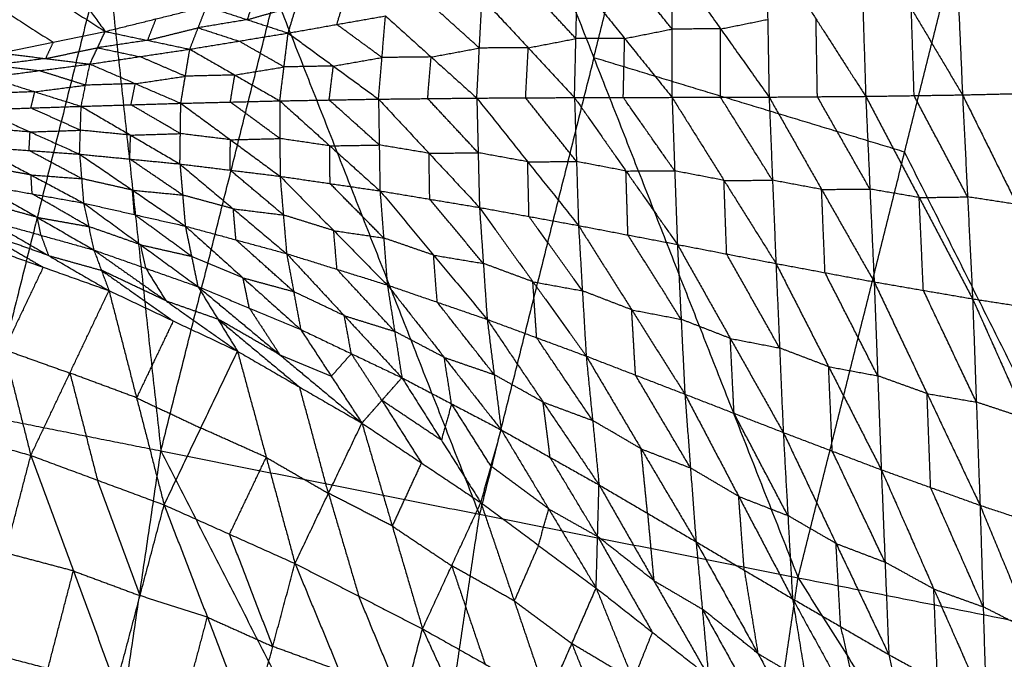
# Model space of a CAD drawing. Header units: millimetres. Extents: x -106 to 110, y -96 to 120.
# Tile 235 of 256: x -85 to -76, y 27 to 33. Entities that reach past the tile are written whole.
import ezdxf

# ---------------------------------------------------------------- set-up
doc = ezdxf.new("R2010")
doc.units = ezdxf.units.MM
doc.header["$MEASUREMENT"] = 0
doc.layers.add('Default', color=7, linetype='Continuous', true_color=0x000000)

msp = doc.modelspace()

# ---------------------------------------------------------------- linework, layer by layer
at = {"layer": 'Default'}
for points in [[(-86.5138, 29.5259, 7.9444), (-85.44, 33.8126, 7.9444), (-84.3663, 38.0994, 7.9444)], [(-84.3663, 38.0994, 7.9444), (-83.8682, 33.5, 7.4488), (-83.3702, 28.9006, 6.9532)], [(-83.3702, 28.9006, 6.9532), (-82.3346, 33.0348, 6.9532), (-81.299, 37.169, 6.9532)], [(-81.299, 37.169, 6.9532), (-79.4479, 32.4606, 6.2709), (-77.5967, 27.7521, 5.5886)], [(-79.4479, 32.4606, 6.2709), (-78.9652, 34.3876, 6.2709), (-78.4825, 36.3146, 6.2709)], [(-77.5967, 27.7521, 5.5886), (-76.6313, 31.6062, 5.5886), (-75.6659, 35.4602, 5.5886)], [(-85.0891, 34.3676, 3.6525), (-84.4823, 33.5329, 4.0823), (-83.8755, 32.6982, 4.5121)], [(-86.2556, 34.2214, 3.9703), (-85.0655, 33.4598, 4.2412), (-83.8755, 32.6982, 4.5121)], [(-76.183, 33.859, 1.1843), (-76.145, 32.9915, 0.7548), (-76.1071, 32.1241, 0.3254)], [(-76.183, 33.859, 1.1843), (-75.7064, 33.0018, 0.5813), (-75.2299, 32.1447, -0.0216)], [(-77.0344, 33.6849, 1.479), (-77.0092, 32.8979, 1.0852), (-76.9841, 32.111, 0.6914)], [(-77.0344, 33.6849, 1.479), (-76.5707, 32.9045, 0.9022), (-76.1071, 32.1241, 0.3254)], [(-83.8682, 33.5, 7.4488), (-84.4051, 31.3566, 7.4488), (-84.942, 29.2132, 7.4488)], [(-77.8846, 33.5107, 1.7844), (-77.8722, 32.8075, 1.4277), (-77.8598, 32.1043, 1.0709)], [(-77.8846, 33.5107, 1.7844), (-77.4343, 32.8108, 1.2379), (-76.9841, 32.111, 0.6914)], [(-85.5364, 33.3622, 4.3856), (-84.9414, 32.9814, 4.5211), (-84.3463, 32.6006, 4.6565)], [(-78.7393, 32.1019, 1.4624), (-78.7385, 32.7201, 1.781), (-78.7376, 33.3382, 2.0996)], [(-78.7376, 33.3382, 2.0996), (-78.2987, 32.7213, 1.5853), (-77.8598, 32.1043, 1.0709)], [(-78.7385, 32.7201, 1.781), (-78.953, 32.9865, 2.0211), (-79.1674, 33.2529, 2.2612)], [(-82.2173, 32.6842, 3.4252), (-82.1417, 32.9318, 3.71), (-82.0661, 33.1794, 3.9948)], [(-79.6227, 32.0997, 1.8612), (-79.61, 32.6336, 2.142), (-79.5973, 33.1675, 2.4228)], [(-79.5973, 33.1675, 2.4228), (-79.1683, 32.6347, 1.9426), (-78.7393, 32.1019, 1.4624)], [(-82.5116, 33.0524, 4.1191), (-82.5494, 32.9286, 3.9767), (-82.5872, 32.8048, 3.8343)], [(-80.4834, 28.3264, 6.2709), (-81.409, 30.6806, 6.612), (-82.3346, 33.0348, 6.9532)], [(-81.7763, 32.7617, 3.2554), (-81.7385, 32.8855, 3.3978), (-81.7007, 33.0094, 3.5402)], [(-79.61, 32.6336, 2.142), (-79.8196, 32.859, 2.3646), (-80.0292, 33.0843, 2.5871)], [(-83.8755, 32.6982, 4.5121), (-83.4163, 32.8118, 4.3778), (-82.9572, 32.9254, 4.2435)], [(-83.1084, 32.5379, 3.7709), (-83.0328, 32.7317, 4.0072), (-82.9572, 32.9254, 4.2435)], [(-82.9572, 32.9254, 4.2435), (-82.5872, 32.8048, 3.8343), (-82.2173, 32.6842, 3.4252)], [(-82.5872, 32.8048, 3.8343), (-82.3644, 32.8683, 3.7722), (-82.1417, 32.9318, 3.71)], [(-80.4845, 32.5482, 2.507), (-80.6914, 32.7342, 2.7128), (-80.8982, 32.9202, 2.9185)], [(-80.5078, 32.0953, 2.2626), (-80.4845, 32.5482, 2.507), (-80.4612, 33.0012, 2.7514)], [(-80.4612, 33.0012, 2.7514), (-80.0419, 32.5505, 2.3063), (-79.6227, 32.0997, 1.8612)], [(-82.2173, 32.6842, 3.4252), (-81.7763, 32.7617, 3.2554), (-81.3352, 32.8393, 3.0856)], [(-81.3985, 32.0857, 2.6653), (-81.3669, 32.4625, 2.8755), (-81.3352, 32.8393, 3.0856)], [(-81.3352, 32.8393, 3.0856), (-80.9215, 32.4673, 2.6741), (-80.5078, 32.0953, 2.2626)], [(-76.5456, 32.1175, 0.5084), (-76.5582, 32.511, 0.7053), (-76.5707, 32.9045, 0.9022)], [(-83.4163, 32.8118, 4.3778), (-83.4541, 32.7149, 4.2596), (-83.4919, 32.618, 4.1415)], [(-82.5872, 32.8048, 3.8343), (-82.81, 32.7682, 3.9208), (-83.0328, 32.7317, 4.0072)], [(-81.3669, 32.4625, 2.8755), (-81.5716, 32.6121, 3.0654), (-81.7763, 32.7617, 3.2554)], [(-78.2987, 32.7213, 1.5853), (-78.0855, 32.7644, 1.5065), (-77.8722, 32.8075, 1.4277)], [(-77.422, 32.1076, 0.8812), (-77.4282, 32.4592, 1.0595), (-77.4343, 32.8108, 1.2379)], [(-84.8172, 32.5031, 4.8009), (-84.3463, 32.6006, 4.6565), (-83.8755, 32.6982, 4.5121)], [(-84.0136, 32.4031, 4.1243), (-83.9445, 32.5506, 4.3182), (-83.8755, 32.6982, 4.5121)], [(-83.8755, 32.6982, 4.5121), (-83.4919, 32.618, 4.1415), (-83.1084, 32.5379, 3.7709)], [(-83.4919, 32.618, 4.1415), (-83.2624, 32.6748, 4.0743), (-83.0328, 32.7317, 4.0072)], [(-83.1084, 32.5379, 3.7709), (-82.6629, 32.6111, 3.598), (-82.2173, 32.6842, 3.4252)], [(-83.0328, 32.7317, 4.0072), (-82.8478, 32.6714, 3.8026), (-82.6629, 32.6111, 3.598)], [(-82.2929, 32.0701, 3.0686), (-82.2551, 32.3772, 3.2469), (-82.2173, 32.6842, 3.4252)], [(-82.2173, 32.6842, 3.4252), (-81.8079, 32.385, 3.0452), (-81.3985, 32.0857, 2.6653)], [(-79.1683, 32.6347, 1.9426), (-78.9534, 32.6774, 1.8618), (-78.7385, 32.7201, 1.781)], [(-78.2987, 32.7213, 1.5853), (-78.5186, 32.7207, 1.6831), (-78.7385, 32.7201, 1.781)], [(-78.2996, 32.1031, 1.2667), (-78.2992, 32.4122, 1.426), (-78.2987, 32.7213, 1.5853)], [(-84.3463, 32.6006, 4.6565), (-84.3809, 32.5268, 4.5595), (-84.4154, 32.4531, 4.4626)], [(-83.4919, 32.618, 4.1415), (-83.7182, 32.5843, 4.2298), (-83.9445, 32.5506, 4.3182)], [(-82.2551, 32.3772, 3.2469), (-82.459, 32.4941, 3.4225), (-82.6629, 32.6111, 3.598)], [(-80.0419, 32.5505, 2.3063), (-79.8259, 32.592, 2.2241), (-79.61, 32.6336, 2.142)], [(-79.1683, 32.6347, 1.9426), (-79.3891, 32.6342, 2.0423), (-79.61, 32.6336, 2.142)], [(-79.181, 32.1008, 1.6618), (-79.1747, 32.3678, 1.8022), (-79.1683, 32.6347, 1.9426)], [(-84.8172, 32.5031, 4.8009), (-84.4154, 32.4531, 4.4626), (-84.0136, 32.4031, 4.1243)], [(-84.4154, 32.4531, 4.4626), (-84.18, 32.5019, 4.3904), (-83.9445, 32.5506, 4.3182)], [(-84.0136, 32.4031, 4.1243), (-83.561, 32.4705, 3.9476), (-83.1084, 32.5379, 3.7709)], [(-83.9445, 32.5506, 4.3182), (-83.7528, 32.5106, 4.1329), (-83.561, 32.4705, 3.9476)], [(-83.1901, 32.0481, 3.4723), (-83.1493, 32.293, 3.6216), (-83.1084, 32.5379, 3.7709)], [(-83.1084, 32.5379, 3.7709), (-82.7006, 32.304, 3.4197), (-82.2929, 32.0701, 3.0686)], [(-80.9215, 32.4673, 2.6741), (-80.703, 32.5077, 2.5905), (-80.4845, 32.5482, 2.507)], [(-80.0419, 32.5505, 2.3063), (-80.2632, 32.5493, 2.4066), (-80.4845, 32.5482, 2.507)], [(-80.0652, 32.0975, 2.0619), (-80.0536, 32.324, 2.1841), (-80.0419, 32.5505, 2.3063)], [(-84.933, 32.2836, 4.4865), (-84.4733, 32.3434, 4.3054), (-84.0136, 32.4031, 4.1243)], [(-84.4154, 32.4531, 4.4626), (-84.6453, 32.4232, 4.5532), (-84.8751, 32.3934, 4.6437)], [(-84.8751, 32.3934, 4.6437), (-84.6742, 32.3684, 4.4745), (-84.4733, 32.3434, 4.3054)], [(-84.0929, 32.0207, 3.8766), (-84.0532, 32.2119, 4.0004), (-84.0136, 32.4031, 4.1243)], [(-84.0136, 32.4031, 4.1243), (-83.6019, 32.2256, 3.7983), (-83.1901, 32.0481, 3.4723)], [(-83.1493, 32.293, 3.6216), (-83.3552, 32.3818, 3.7846), (-83.561, 32.4705, 3.9476)], [(-81.8079, 32.385, 3.0452), (-82.0315, 32.3811, 3.1461), (-82.2551, 32.3772, 3.2469)], [(-81.8457, 32.0779, 2.8669), (-81.8268, 32.2315, 2.9561), (-81.8079, 32.385, 3.0452)], [(-81.8079, 32.385, 3.0452), (-81.5874, 32.4237, 2.9603), (-81.3669, 32.4625, 2.8755)], [(-80.9215, 32.4673, 2.6741), (-81.1442, 32.4649, 2.7748), (-81.3669, 32.4625, 2.8755)], [(-80.9532, 32.0905, 2.4639), (-80.9373, 32.2789, 2.569), (-80.9215, 32.4673, 2.6741)], [(-79.4479, 32.4606, 6.2709), (-79.9656, 30.3935, 6.2709), (-80.4834, 28.3264, 6.2709)], [(-76.6313, 31.6062, 5.5886), (-78.0396, 32.0334, 5.9297), (-79.4479, 32.4606, 6.2709)], [(-84.0532, 32.2119, 4.0004), (-84.2633, 32.2776, 4.1529), (-84.4733, 32.3434, 4.3054)], [(-82.7006, 32.304, 3.4197), (-82.925, 32.2985, 3.5206), (-83.1493, 32.293, 3.6216)], [(-82.7415, 32.0591, 3.2704), (-82.7211, 32.1816, 3.3451), (-82.7006, 32.304, 3.4197)], [(-82.7006, 32.304, 3.4197), (-82.4779, 32.3406, 3.3333), (-82.2551, 32.3772, 3.2469)], [(-84.933, 32.2836, 4.4865), (-84.513, 32.1522, 4.1815), (-84.0929, 32.0207, 3.8766)], [(-84.513, 32.1522, 4.1815), (-84.2831, 32.1821, 4.091), (-84.0532, 32.2119, 4.0004)], [(-83.6019, 32.2256, 3.7983), (-83.8276, 32.2188, 3.8993), (-84.0532, 32.2119, 4.0004)], [(-83.6415, 32.0344, 3.6744), (-83.6217, 32.13, 3.7363), (-83.6019, 32.2256, 3.7983)], [(-83.6019, 32.2256, 3.7983), (-83.3756, 32.2593, 3.7099), (-83.1493, 32.293, 3.6216)], [(-84.513, 32.1522, 4.1815), (-84.7408, 32.1446, 4.2832), (-84.9687, 32.137, 4.3849)], [(-84.5486, 32.0055, 4.0799), (-84.5308, 32.0789, 4.1307), (-84.513, 32.1522, 4.1815)], [(-76.9841, 32.111, 0.6914), (-76.5456, 32.1175, 0.5084), (-76.1071, 32.1241, 0.3254)], [(-76.0613, 31.2006, 0.1739), (-76.3034, 31.6591, 0.3411), (-76.5456, 32.1175, 0.5084)], [(-76.1071, 32.1241, 0.3254), (-75.6685, 32.1344, 0.1519), (-75.2299, 32.1447, -0.0216)], [(-76.1071, 32.1241, 0.3254), (-76.0613, 31.2006, 0.1739), (-76.0155, 30.2771, 0.0223)], [(-76.1071, 32.1241, 0.3254), (-75.6149, 31.1319, -0.0093), (-75.1227, 30.1398, -0.3441)], [(-84.0929, 32.0207, 3.8766), (-83.6415, 32.0344, 3.6744), (-83.1901, 32.0481, 3.4723)], [(-83.194, 31.7734, 3.4182), (-83.4177, 31.9039, 3.5463), (-83.6415, 32.0344, 3.6744)], [(-83.1978, 31.4986, 3.3642), (-83.194, 31.7734, 3.4182), (-83.1901, 32.0481, 3.4723)], [(-83.1901, 32.0481, 3.4723), (-82.7415, 32.0591, 3.2704), (-82.2929, 32.0701, 3.0686)], [(-83.1901, 32.0481, 3.4723), (-82.7404, 31.7177, 3.2049), (-82.2907, 31.3873, 2.9375)], [(-82.2918, 31.7287, 3.003), (-82.5166, 31.8939, 3.1367), (-82.7415, 32.0591, 3.2704)], [(-82.2929, 32.0701, 3.0686), (-81.8457, 32.0779, 2.8669), (-81.3985, 32.0857, 2.6653)], [(-82.2929, 32.0701, 3.0686), (-82.2918, 31.7287, 3.003), (-82.2907, 31.3873, 2.9375)], [(-82.2929, 32.0701, 3.0686), (-81.8391, 31.6625, 2.7892), (-81.3853, 31.2548, 2.5098)], [(-81.3919, 31.6703, 2.5875), (-81.6188, 31.8741, 2.7272), (-81.8457, 32.0779, 2.8669)], [(-81.3985, 32.0857, 2.6653), (-80.9532, 32.0905, 2.4639), (-80.5078, 32.0953, 2.2626)], [(-81.3985, 32.0857, 2.6653), (-81.3919, 31.6703, 2.5875), (-81.3853, 31.2548, 2.5098)], [(-81.3985, 32.0857, 2.6653), (-80.9411, 31.5953, 2.3736), (-80.4837, 31.1048, 2.082)], [(-80.4958, 31.6, 2.1723), (-80.7245, 31.8453, 2.3181), (-80.9532, 32.0905, 2.4639)], [(-80.5078, 32.0953, 2.2626), (-80.0652, 32.0975, 2.0619), (-79.6227, 32.0997, 1.8612)], [(-80.5078, 32.0953, 2.2626), (-80.4958, 31.6, 2.1723), (-80.4837, 31.1048, 2.082)], [(-80.5078, 32.0953, 2.2626), (-80.0471, 31.5183, 1.9587), (-79.5865, 30.9414, 1.6547)], [(-79.6046, 31.5206, 1.758), (-79.8349, 31.809, 1.9099), (-80.0652, 32.0975, 2.0619)], [(-79.6227, 32.0997, 1.8612), (-79.181, 32.1008, 1.6618), (-78.7393, 32.1019, 1.4624)], [(-79.6227, 32.0997, 1.8612), (-79.6046, 31.5206, 1.758), (-79.5865, 30.9414, 1.6547)], [(-79.6227, 32.0997, 1.8612), (-79.1567, 31.4347, 1.5457), (-78.6907, 30.7698, 1.2302)], [(-78.715, 31.4358, 1.3463), (-78.948, 31.7683, 1.504), (-79.181, 32.1008, 1.6618)], [(-78.7393, 32.1019, 1.4624), (-78.2996, 32.1031, 1.2667), (-77.8598, 32.1043, 1.0709)], [(-78.7393, 32.1019, 1.4624), (-78.715, 31.4358, 1.3463), (-78.6907, 30.7698, 1.2302)], [(-78.7393, 32.1019, 1.4624), (-78.2684, 31.3496, 1.138), (-77.7974, 30.5972, 0.8135)], [(-77.8286, 31.3508, 0.9422), (-78.0641, 31.7269, 1.1044), (-78.2996, 32.1031, 1.2667)], [(-77.8598, 32.1043, 1.0709), (-77.422, 32.1076, 0.8812), (-76.9841, 32.111, 0.6914)], [(-77.8598, 32.1043, 1.0709), (-77.8286, 31.3508, 0.9422), (-77.7974, 30.5972, 0.8135)], [(-77.8598, 32.1043, 1.0709), (-77.3839, 31.2678, 0.7406), (-76.9079, 30.4312, 0.4103)], [(-76.946, 31.2711, 0.5508), (-77.184, 31.6894, 0.716), (-77.422, 32.1076, 0.8812)], [(-76.9841, 32.111, 0.6914), (-76.946, 31.2711, 0.5508), (-76.9079, 30.4312, 0.4103)], [(-76.9841, 32.111, 0.6914), (-76.4998, 31.194, 0.3568), (-76.0155, 30.2771, 0.0223)], [(-85.0043, 31.9903, 4.2832), (-84.5486, 32.0055, 4.0799), (-84.0929, 32.0207, 3.8766)], [(-85.0043, 31.9903, 4.2832), (-84.5556, 31.7888, 4.0362), (-84.1069, 31.5872, 3.7892)], [(-84.0999, 31.804, 3.8329), (-84.3242, 31.9048, 3.9564), (-84.5486, 32.0055, 4.0799)], [(-84.1069, 31.5872, 3.7892), (-84.0999, 31.804, 3.8329), (-84.0929, 32.0207, 3.8766)], [(-84.0929, 32.0207, 3.8766), (-83.6453, 31.7597, 3.6204), (-83.1978, 31.4986, 3.3642)], [(-84.5556, 31.7888, 4.0362), (-84.7846, 31.8053, 4.1424), (-85.0137, 31.8218, 4.2486)], [(-84.5649, 31.6203, 4.0016), (-84.5603, 31.7045, 4.0189), (-84.5556, 31.7888, 4.0362)], [(-84.5556, 31.7888, 4.0362), (-84.3277, 31.7964, 3.9345), (-84.0999, 31.804, 3.8329)], [(-83.6453, 31.7597, 3.6204), (-83.8726, 31.7818, 3.7267), (-84.0999, 31.804, 3.8329)], [(-83.6453, 31.7597, 3.6204), (-83.4196, 31.7665, 3.5193), (-83.194, 31.7734, 3.4182)], [(-82.7404, 31.7177, 3.2049), (-82.9672, 31.7455, 3.3116), (-83.194, 31.7734, 3.4182)], [(-83.6523, 31.5429, 3.5767), (-83.6488, 31.6513, 3.5986), (-83.6453, 31.7597, 3.6204)], [(-82.7442, 31.4429, 3.1509), (-82.7423, 31.5803, 3.1779), (-82.7404, 31.7177, 3.2049)], [(-82.7404, 31.7177, 3.2049), (-82.5161, 31.7232, 3.1039), (-82.2918, 31.7287, 3.003)], [(-81.8391, 31.6625, 2.7892), (-82.0654, 31.6956, 2.8961), (-82.2918, 31.7287, 3.003)], [(-85.023, 31.6533, 4.2141), (-84.5649, 31.6203, 4.0016), (-84.1069, 31.5872, 3.7892)], [(-85.023, 31.6533, 4.2141), (-84.5471, 31.399, 4.0189), (-84.0713, 31.1447, 3.8236)], [(-84.0891, 31.3659, 3.8064), (-84.327, 31.4931, 3.904), (-84.5649, 31.6203, 4.0016)], [(-84.1069, 31.5872, 3.7892), (-84.0891, 31.3659, 3.8064), (-84.0713, 31.1447, 3.8236)], [(-84.1069, 31.5872, 3.7892), (-83.6523, 31.5429, 3.5767), (-83.1978, 31.4986, 3.3642)], [(-84.1069, 31.5872, 3.7892), (-83.6281, 31.2615, 3.5955), (-83.1494, 30.9358, 3.4018)], [(-81.8391, 31.6625, 2.7892), (-81.6155, 31.6664, 2.6883), (-81.3919, 31.6703, 2.5875)], [(-81.838, 31.3211, 2.7236), (-81.8386, 31.4918, 2.7564), (-81.8391, 31.6625, 2.7892)], [(-80.9411, 31.5953, 2.3736), (-81.1665, 31.6328, 2.4806), (-81.3919, 31.6703, 2.5875)], [(-80.9411, 31.5953, 2.3736), (-80.7184, 31.5977, 2.2729), (-80.4958, 31.6, 2.1723)], [(-80.9345, 31.1798, 2.2959), (-80.9378, 31.3876, 2.3347), (-80.9411, 31.5953, 2.3736)], [(-80.0471, 31.5183, 1.9587), (-80.2714, 31.5592, 2.0655), (-80.4958, 31.6, 2.1723)], [(-74.3777, 27.1119, 5.1322), (-75.5045, 29.359, 5.3604), (-76.6313, 31.6062, 5.5886)], [(-83.1736, 31.2172, 3.383), (-83.413, 31.38, 3.4799), (-83.6523, 31.5429, 3.5767)], [(-83.1978, 31.4986, 3.3642), (-83.1736, 31.2172, 3.383), (-83.1494, 30.9358, 3.4018)], [(-83.1978, 31.4986, 3.3642), (-82.7442, 31.4429, 3.1509), (-82.2907, 31.3873, 2.9375)], [(-83.1978, 31.4986, 3.3642), (-82.7145, 31.0926, 3.1719), (-82.2311, 30.6866, 2.9796)], [(-80.0471, 31.5183, 1.9587), (-79.8259, 31.5194, 1.8583), (-79.6046, 31.5206, 1.758)], [(-80.0351, 31.0231, 1.8684), (-80.0411, 31.2707, 1.9135), (-80.0471, 31.5183, 1.9587)], [(-79.1567, 31.4347, 1.5457), (-79.3806, 31.4777, 1.6518), (-79.6046, 31.5206, 1.758)], [(-84.5471, 31.399, 4.0189), (-84.78, 31.4405, 4.1247), (-85.0128, 31.4821, 4.2305)], [(-82.2609, 31.0369, 2.9585), (-82.5026, 31.2399, 3.0547), (-82.7442, 31.4429, 3.1509)], [(-79.1567, 31.4347, 1.5457), (-78.9358, 31.4353, 1.446), (-78.715, 31.4358, 1.3463)], [(-79.1386, 30.8556, 1.4425), (-79.1476, 31.1452, 1.4941), (-79.1567, 31.4347, 1.5457)], [(-78.2684, 31.3496, 1.138), (-78.4917, 31.3927, 1.2421), (-78.715, 31.4358, 1.3463)], [(-84.537, 31.2278, 4.0352), (-84.5421, 31.3134, 4.027), (-84.5471, 31.399, 4.0189)], [(-84.5471, 31.399, 4.0189), (-84.3181, 31.3825, 3.9126), (-84.0891, 31.3659, 3.8064)], [(-83.6281, 31.2615, 3.5955), (-83.8586, 31.3137, 3.7009), (-84.0891, 31.3659, 3.8064)], [(-82.2907, 31.3873, 2.9375), (-82.2609, 31.0369, 2.9585), (-82.2311, 30.6866, 2.9796)], [(-82.2907, 31.3873, 2.9375), (-81.838, 31.3211, 2.7236), (-81.3853, 31.2548, 2.5098)], [(-82.2907, 31.3873, 2.9375), (-81.8046, 30.8949, 2.7482), (-81.3186, 30.4026, 2.5588)], [(-81.352, 30.8287, 2.5343), (-81.595, 31.0749, 2.629), (-81.838, 31.3211, 2.7236)], [(-78.2684, 31.3496, 1.138), (-78.0485, 31.3502, 1.0401), (-77.8286, 31.3508, 0.9422)], [(-78.244, 30.6835, 1.0218), (-78.2562, 31.0165, 1.0799), (-78.2684, 31.3496, 1.138)], [(-77.3839, 31.2678, 0.7406), (-77.6062, 31.3093, 0.8414), (-77.8286, 31.3508, 0.9422)], [(-85.0027, 31.3108, 4.2469), (-84.537, 31.2278, 4.0352), (-84.0713, 31.1447, 3.8236)], [(-85.0027, 31.3108, 4.2469), (-84.4903, 31.0151, 4.126), (-83.9779, 30.7194, 4.0051)], [(-84.0246, 30.932, 3.9144), (-84.2808, 31.0799, 3.9748), (-84.537, 31.2278, 4.0352)], [(-83.6104, 31.0402, 3.6127), (-83.6193, 31.1509, 3.6041), (-83.6281, 31.2615, 3.5955)], [(-83.6281, 31.2615, 3.5955), (-83.4009, 31.2393, 3.4892), (-83.1736, 31.2172, 3.383)], [(-81.3853, 31.2548, 2.5098), (-81.352, 30.8287, 2.5343), (-81.3186, 30.4026, 2.5588)], [(-81.3853, 31.2548, 2.5098), (-80.9345, 31.1798, 2.2959), (-80.4837, 31.1048, 2.082)], [(-81.3853, 31.2548, 2.5098), (-80.8998, 30.673, 2.3253), (-80.4143, 30.0911, 2.1409)], [(-77.3839, 31.2678, 0.7406), (-77.1649, 31.2694, 0.6457), (-76.946, 31.2711, 0.5508)], [(-77.3527, 30.5142, 0.6119), (-77.3683, 30.891, 0.6762), (-77.3839, 31.2678, 0.7406)], [(-76.4998, 31.194, 0.3568), (-76.7229, 31.2326, 0.4538), (-76.946, 31.2711, 0.5508)], [(-84.4903, 31.0151, 4.126), (-84.7299, 31.082, 4.2253), (-84.9695, 31.1489, 4.3246)], [(-84.0713, 31.1447, 3.8236), (-84.0246, 30.932, 3.9144), (-83.9779, 30.7194, 4.0051)], [(-84.0713, 31.1447, 3.8236), (-83.6104, 31.0402, 3.6127), (-83.1494, 30.9358, 3.4018)], [(-84.0713, 31.1447, 3.8236), (-83.5534, 30.7665, 3.7192), (-83.0355, 30.3883, 3.6147)], [(-82.7145, 31.0926, 3.1719), (-82.944, 31.1549, 3.2775), (-83.1736, 31.2172, 3.383)], [(-80.449, 30.598, 2.1114), (-80.6917, 30.8889, 2.2037), (-80.9345, 31.1798, 2.2959)], [(-76.4998, 31.194, 0.3568), (-76.2805, 31.1973, 0.2654), (-76.0613, 31.2006, 0.1739)], [(-76.4617, 30.3542, 0.2163), (-76.4807, 30.7741, 0.2866), (-76.4998, 31.194, 0.3568)], [(-75.6149, 31.1319, -0.0093), (-75.8381, 31.1663, 0.0823), (-76.0613, 31.2006, 0.1739)], [(-82.6903, 30.8112, 3.1907), (-82.7024, 30.9519, 3.1813), (-82.7145, 31.0926, 3.1719)], [(-82.7145, 31.0926, 3.1719), (-82.4877, 31.0648, 3.0652), (-82.2609, 31.0369, 2.9585)], [(-80.4837, 31.1048, 2.082), (-80.449, 30.598, 2.1114), (-80.4143, 30.0911, 2.1409)], [(-80.4837, 31.1048, 2.082), (-80.0351, 31.0231, 1.8684), (-79.5865, 30.9414, 1.6547)], [(-80.4837, 31.1048, 2.082), (-80.0003, 30.432, 1.904), (-79.5169, 29.7591, 1.726)], [(-84.9362, 30.987, 4.4023), (-84.457, 30.8532, 4.2037), (-83.9779, 30.7194, 4.0051)], [(-84.9362, 30.987, 4.4023), (-84.3885, 30.6692, 4.3676), (-83.8408, 30.3514, 4.333)], [(-84.457, 30.8532, 4.2037), (-84.4737, 30.9342, 4.1648), (-84.4903, 31.0151, 4.126)], [(-84.4903, 31.0151, 4.126), (-84.2574, 30.9736, 4.0202), (-84.0246, 30.932, 3.9144)], [(-83.0925, 30.662, 3.5083), (-83.3514, 30.8511, 3.5605), (-83.6104, 31.0402, 3.6127)], [(-81.8046, 30.8949, 2.7482), (-82.0328, 30.9659, 2.8533), (-82.2609, 31.0369, 2.9585)], [(-79.5517, 30.3502, 1.6904), (-79.7934, 30.6867, 1.7794), (-80.0351, 31.0231, 1.8684)], [(-84.9844, 30.8815, 4.5727), (-84.7106, 30.7226, 4.5554), (-84.4368, 30.5637, 4.5381)], [(-84.3885, 30.6692, 4.3676), (-84.6865, 30.7754, 4.4702), (-84.9844, 30.8815, 4.5727)], [(-83.5534, 30.7665, 3.7192), (-83.789, 30.8493, 3.8168), (-84.0246, 30.932, 3.9144)], [(-83.1494, 30.9358, 3.4018), (-83.0925, 30.662, 3.5083), (-83.0355, 30.3883, 3.6147)], [(-83.1494, 30.9358, 3.4018), (-82.6903, 30.8112, 3.1907), (-82.2311, 30.6866, 2.9796)], [(-83.1494, 30.9358, 3.4018), (-82.6265, 30.4675, 3.3159), (-82.1036, 29.9993, 3.2299)], [(-81.7748, 30.5446, 2.7692), (-81.7897, 30.7197, 2.7587), (-81.8046, 30.8949, 2.7482)], [(-81.8046, 30.8949, 2.7482), (-81.5783, 30.8618, 2.6412), (-81.352, 30.8287, 2.5343)], [(-79.5865, 30.9414, 1.6547), (-79.5517, 30.3502, 1.6904), (-79.5169, 29.7591, 1.726)], [(-79.5865, 30.9414, 1.6547), (-79.1386, 30.8556, 1.4425), (-78.6907, 30.7698, 1.2302)], [(-79.5865, 30.9414, 1.6547), (-79.1046, 30.1778, 1.4854), (-78.6227, 29.4141, 1.316)], [(-84.457, 30.8532, 4.2037), (-84.4228, 30.7612, 4.2857), (-84.3885, 30.6692, 4.3676)], [(-82.1674, 30.3429, 3.1047), (-82.4288, 30.577, 3.1477), (-82.6903, 30.8112, 3.1907)], [(-80.8998, 30.673, 2.3253), (-81.1259, 30.7508, 2.4298), (-81.352, 30.8287, 2.5343)], [(-78.6567, 30.0919, 1.2731), (-78.8976, 30.4738, 1.3578), (-79.1386, 30.8556, 1.4425)], [(-85.0327, 30.776, 4.7431), (-84.7909, 29.8176, 3.9268), (-84.5492, 28.8592, 3.1105)], [(-85.0327, 30.776, 4.7431), (-84.4368, 30.5637, 4.5381), (-83.8408, 30.3514, 4.333)], [(-83.9779, 30.7194, 4.0051), (-83.9094, 30.5354, 4.169), (-83.8408, 30.3514, 4.333)], [(-83.9779, 30.7194, 4.0051), (-83.5067, 30.5538, 3.8099), (-83.0355, 30.3883, 3.6147)], [(-83.9779, 30.7194, 4.0051), (-83.3271, 30.2611, 3.9745), (-82.6763, 29.8027, 3.9439)], [(-83.5067, 30.5538, 3.8099), (-83.5301, 30.6602, 3.7645), (-83.5534, 30.7665, 3.7192)], [(-83.5534, 30.7665, 3.7192), (-83.3229, 30.7143, 3.6137), (-83.0925, 30.662, 3.5083)], [(-78.6907, 30.7698, 1.2302), (-78.6567, 30.0919, 1.2731), (-78.6227, 29.4141, 1.316)], [(-78.6907, 30.7698, 1.2302), (-78.244, 30.6835, 1.0218), (-77.7974, 30.5972, 0.8135)], [(-78.6907, 30.7698, 1.2302), (-78.211, 29.9186, 1.0728), (-77.7314, 29.0675, 0.9153)], [(-84.3885, 30.6692, 4.3676), (-84.1489, 30.6023, 4.2683), (-83.9094, 30.5354, 4.169)], [(-82.6265, 30.4675, 3.3159), (-82.8595, 30.5648, 3.4121), (-83.0925, 30.662, 3.5083)], [(-82.2311, 30.6866, 2.9796), (-82.1674, 30.3429, 3.1047), (-82.1036, 29.9993, 3.2299)], [(-82.2311, 30.6866, 2.9796), (-81.7748, 30.5446, 2.7692), (-81.3186, 30.4026, 2.5588)], [(-82.2311, 30.6866, 2.9796), (-81.7089, 30.1247, 2.9164), (-81.1867, 29.5628, 2.8532)], [(-80.8664, 30.2468, 2.3499), (-80.8831, 30.4599, 2.3376), (-80.8998, 30.673, 2.3253)], [(-80.8998, 30.673, 2.3253), (-80.6744, 30.6355, 2.2184), (-80.449, 30.598, 2.1114)], [(-77.7644, 29.8324, 0.8644), (-78.0042, 30.2579, 0.9431), (-78.244, 30.6835, 1.0218)], [(-84.4368, 30.5637, 4.5381), (-84.6139, 30.1906, 4.2324), (-84.7909, 29.8176, 3.9268)], [(-83.9094, 30.5354, 4.169), (-83.584, 30.3062, 4.1537), (-83.2586, 30.0771, 4.1384)], [(-83.3271, 30.2611, 3.9745), (-83.6182, 30.3982, 4.0718), (-83.9094, 30.5354, 4.169)], [(-83.5067, 30.5538, 3.8099), (-83.4169, 30.4075, 3.8922), (-83.3271, 30.2611, 3.9745)], [(-81.2526, 29.9827, 2.706), (-81.5137, 30.2636, 2.7376), (-81.7748, 30.5446, 2.7692)], [(-80.0003, 30.432, 1.904), (-80.2246, 30.515, 2.0077), (-80.449, 30.598, 2.1114)], [(-77.7974, 30.5972, 0.8135), (-77.7644, 29.8324, 0.8644), (-77.7314, 29.0675, 0.9153)], [(-77.7974, 30.5972, 0.8135), (-77.3527, 30.5142, 0.6119), (-76.9079, 30.4312, 0.4103)], [(-77.7974, 30.5972, 0.8135), (-77.3202, 29.6634, 0.6712), (-76.843, 28.7295, 0.529)], [(-76.8755, 29.5803, 0.4696), (-77.1141, 30.0473, 0.5407), (-77.3527, 30.5142, 0.6119)], [(-82.5696, 30.1938, 3.4223), (-82.598, 30.3307, 3.3691), (-82.6265, 30.4675, 3.3159)], [(-82.6265, 30.4675, 3.3159), (-82.3969, 30.4052, 3.2103), (-82.1674, 30.3429, 3.1047)], [(-79.9656, 29.9251, 1.9335), (-79.9829, 30.1785, 1.9187), (-80.0003, 30.432, 1.904)], [(-80.0003, 30.432, 1.904), (-79.776, 30.3911, 1.7972), (-79.5517, 30.3502, 1.6904)], [(-76.9079, 30.4312, 0.4103), (-76.8755, 29.5803, 0.4696), (-76.843, 28.7295, 0.529)], [(-76.9079, 30.4312, 0.4103), (-76.4617, 30.3542, 0.2163), (-76.0155, 30.2771, 0.0223)], [(-76.9079, 30.4312, 0.4103), (-76.4281, 29.4194, 0.2841), (-75.9483, 28.4077, 0.1578)], [(-84.5492, 28.8592, 3.1105), (-84.195, 29.6053, 3.7217), (-83.8408, 30.3514, 4.333)], [(-83.8408, 30.3514, 4.333), (-83.5909, 29.3815, 3.5658), (-83.341, 28.4116, 2.7987)], [(-83.8408, 30.3514, 4.333), (-83.2586, 30.0771, 4.1384), (-82.6763, 29.8027, 3.9439)], [(-83.0355, 30.3883, 3.6147), (-82.8559, 30.0955, 3.7793), (-82.6763, 29.8027, 3.9439)], [(-83.0355, 30.3883, 3.6147), (-82.5696, 30.1938, 3.4223), (-82.1036, 29.9993, 3.2299)], [(-83.0355, 30.3883, 3.6147), (-82.2922, 29.7702, 3.5975), (-81.549, 29.152, 3.5802)], [(-81.7089, 30.1247, 2.9164), (-81.9381, 30.2338, 3.0106), (-82.1674, 30.3429, 3.1047)], [(-81.3186, 30.4026, 2.5588), (-81.2526, 29.9827, 2.706), (-81.1867, 29.5628, 2.8532)], [(-81.3186, 30.4026, 2.5588), (-80.8664, 30.2468, 2.3499), (-80.4143, 30.0911, 2.1409)], [(-81.3186, 30.4026, 2.5588), (-80.8029, 29.7468, 2.5224), (-80.2871, 29.091, 2.4859)], [(-79.1046, 30.1778, 1.4854), (-79.3281, 30.264, 1.5879), (-79.5517, 30.3502, 1.6904)], [(-75.9819, 29.3424, 0.0901), (-76.2218, 29.8483, 0.1532), (-76.4617, 30.3542, 0.2163)], [(-83.3271, 30.2611, 3.9745), (-83.0915, 30.1783, 3.8769), (-82.8559, 30.0955, 3.7793)], [(-80.3507, 29.5911, 2.3134), (-80.6086, 29.919, 2.3317), (-80.8664, 30.2468, 2.3499)], [(-76.0155, 30.2771, 0.0223), (-75.9819, 29.3424, 0.0901), (-75.9483, 28.4077, 0.1578)], [(-76.0155, 30.2771, 0.0223), (-75.5691, 30.2084, -0.1609), (-75.1227, 30.1398, -0.3441)], [(-76.0155, 30.2771, 0.0223), (-75.5328, 29.1941, -0.0849), (-75.0502, 28.1111, -0.1921)], [(-82.5696, 30.1938, 3.4223), (-82.4309, 29.982, 3.5099), (-82.2922, 29.7702, 3.5975)], [(-79.0698, 29.5866, 1.521), (-79.0872, 29.8822, 1.5032), (-79.1046, 30.1778, 1.4854)], [(-79.1046, 30.1778, 1.4854), (-78.8806, 30.1348, 1.3792), (-78.6567, 30.0919, 1.2731)], [(-83.2586, 30.0771, 4.1384), (-83.4247, 29.7293, 3.8521), (-83.5909, 29.3815, 3.5658)], [(-82.8559, 30.0955, 3.7793), (-82.4843, 29.7865, 3.7707), (-82.1126, 29.4774, 3.7621)], [(-82.2922, 29.7702, 3.5975), (-82.5741, 29.9328, 3.6884), (-82.8559, 30.0955, 3.7793)], [(-81.6451, 29.781, 3.0416), (-81.677, 29.9529, 2.979), (-81.7089, 30.1247, 2.9164)], [(-81.7089, 30.1247, 2.9164), (-81.4808, 30.0537, 2.8112), (-81.2526, 29.9827, 2.706)], [(-80.4143, 30.0911, 2.1409), (-80.3507, 29.5911, 2.3134), (-80.2871, 29.091, 2.4859)], [(-80.4143, 30.0911, 2.1409), (-79.9656, 29.9251, 1.9335), (-79.5169, 29.7591, 1.726)], [(-80.4143, 30.0911, 2.1409), (-79.9075, 29.342, 2.1342), (-79.4007, 28.593, 2.1276)], [(-78.211, 29.9186, 1.0728), (-78.4339, 30.0053, 1.1729), (-78.6567, 30.0919, 1.2731)], [(-82.1036, 29.9993, 3.2299), (-81.8263, 29.5757, 3.4051), (-81.549, 29.152, 3.5802)], [(-82.1036, 29.9993, 3.2299), (-81.6451, 29.781, 3.0416), (-81.1867, 29.5628, 2.8532)], [(-80.8029, 29.7468, 2.5224), (-81.0277, 29.8647, 2.6142), (-81.2526, 29.9827, 2.706)], [(-79.4588, 29.176, 1.9268), (-79.7122, 29.5506, 1.9301), (-79.9656, 29.9251, 1.9335)], [(-78.177, 29.2408, 1.1157), (-78.194, 29.5797, 1.0942), (-78.211, 29.9186, 1.0728)], [(-78.211, 29.9186, 1.0728), (-77.9877, 29.8755, 0.9686), (-77.7644, 29.8324, 0.8644)], [(-84.7909, 29.8176, 3.9268), (-84.493, 29.7114, 3.8243), (-84.195, 29.6053, 3.7217)], [(-83.341, 28.4116, 2.7987), (-83.0086, 29.1072, 3.3713), (-82.6763, 29.8027, 3.9439)], [(-82.6763, 29.8027, 3.9439), (-82.4158, 28.8417, 3.2306), (-82.1554, 27.8807, 2.5173)], [(-82.6763, 29.8027, 3.9439), (-82.1126, 29.4774, 3.7621), (-81.549, 29.152, 3.5802)], [(-77.3202, 29.6634, 0.6712), (-77.5423, 29.7479, 0.7678), (-77.7644, 29.8324, 0.8644)], [(-82.2922, 29.7702, 3.5975), (-82.0593, 29.6729, 3.5013), (-81.8263, 29.5757, 3.4051)], [(-81.6451, 29.781, 3.0416), (-81.7357, 29.6783, 3.2233), (-81.8263, 29.5757, 3.4051)], [(-81.3678, 29.3574, 3.2167), (-81.5065, 29.5692, 3.1291), (-81.6451, 29.781, 3.0416)], [(-80.7369, 29.3269, 2.6696), (-80.7699, 29.5369, 2.596), (-80.8029, 29.7468, 2.5224)], [(-80.8029, 29.7468, 2.5224), (-80.5768, 29.6689, 2.4179), (-80.3507, 29.5911, 2.3134)], [(-79.5169, 29.7591, 1.726), (-79.4588, 29.176, 1.9268), (-79.4007, 28.593, 2.1276)], [(-79.5169, 29.7591, 1.726), (-79.0698, 29.5866, 1.521), (-78.6227, 29.4141, 1.316)], [(-79.5169, 29.7591, 1.726), (-79.0193, 28.9188, 1.7523), (-78.5216, 28.0784, 1.7785)], [(-77.2872, 28.8985, 0.7221), (-77.3037, 29.2809, 0.6967), (-77.3202, 29.6634, 0.6712)], [(-77.3202, 29.6634, 0.6712), (-77.0978, 29.6219, 0.5704), (-76.8755, 29.5803, 0.4696)], [(-84.195, 29.6053, 3.7217), (-84.0701, 29.1203, 3.3381), (-83.9451, 28.6354, 2.9546)], [(-83.5909, 29.3815, 3.5658), (-83.893, 29.4934, 3.6438), (-84.195, 29.6053, 3.7217)], [(-81.549, 29.152, 3.5802), (-81.3678, 29.3574, 3.2167), (-81.1867, 29.5628, 2.8532)], [(-81.1867, 29.5628, 2.8532), (-80.829, 28.9973, 3.05), (-80.4714, 28.4318, 3.2468)], [(-81.1867, 29.5628, 2.8532), (-80.7369, 29.3269, 2.6696), (-80.2871, 29.091, 2.4859)], [(-79.9075, 29.342, 2.1342), (-80.1291, 29.4666, 2.2238), (-80.3507, 29.5911, 2.3134)], [(-78.5722, 28.7463, 1.5472), (-78.821, 29.1664, 1.5341), (-79.0698, 29.5866, 1.521)], [(-76.4281, 29.4194, 0.2841), (-76.6518, 29.4999, 0.3768), (-76.8755, 29.5803, 0.4696)], [(-86.5138, 29.5259, 7.9444), (-85.5674, 24.9974, 7.4488), (-84.6209, 20.469, 6.9532)], [(-86.5138, 29.5259, 7.9444), (-84.942, 29.2132, 7.4488), (-83.3702, 28.9006, 6.9532)], [(-81.8522, 28.5163, 3.0487), (-81.9824, 28.9969, 3.4054), (-82.1126, 29.4774, 3.7621)], [(-83.5909, 29.3815, 3.5658), (-83.2998, 29.2443, 3.4686), (-83.0086, 29.1072, 3.3713)], [(-81.3678, 29.3574, 3.2167), (-81.189, 29.0747, 3.3151), (-81.0102, 28.7919, 3.4135)], [(-80.829, 28.9973, 3.05), (-81.0984, 29.1774, 3.1334), (-81.3678, 29.3574, 3.2167)], [(-78.6227, 29.4141, 1.316), (-78.5722, 28.7463, 1.5472), (-78.5216, 28.0784, 1.7785)], [(-78.6227, 29.4141, 1.316), (-78.177, 29.2408, 1.1157), (-77.7314, 29.0675, 0.9153)], [(-78.6227, 29.4141, 1.316), (-78.1352, 28.4881, 1.3787), (-77.6476, 27.5621, 1.4414)], [(-76.3957, 28.5686, 0.3434), (-76.4119, 28.994, 0.3137), (-76.4281, 29.4194, 0.2841)], [(-76.4281, 29.4194, 0.2841), (-76.205, 29.3809, 0.1871), (-75.9819, 29.3424, 0.0901)], [(-80.7369, 29.3269, 2.6696), (-80.783, 29.1621, 2.8598), (-80.829, 28.9973, 3.05)], [(-80.3792, 28.7614, 2.8664), (-80.5581, 29.0442, 2.768), (-80.7369, 29.3269, 2.6696)], [(-79.8439, 28.842, 2.3067), (-79.8757, 29.092, 2.2205), (-79.9075, 29.342, 2.1342)], [(-79.9075, 29.342, 2.1342), (-79.6832, 29.259, 2.0305), (-79.4588, 29.176, 1.9268)], [(-75.5328, 29.1941, -0.0849), (-75.7574, 29.2683, 0.0026), (-75.9819, 29.3424, 0.0901)], [(-85.7709, 29.2079, 3.4493), (-85.16, 29.0336, 3.2799), (-84.5492, 28.8592, 3.1105)], [(-79.0193, 28.9188, 1.7523), (-79.239, 29.0474, 1.8395), (-79.4588, 29.176, 1.9268)], [(-77.6895, 28.3148, 1.1784), (-77.9333, 28.7778, 1.147), (-78.177, 29.2408, 1.1157)], [(-82.4158, 28.8417, 3.2306), (-82.7122, 28.9744, 3.3009), (-83.0086, 29.1072, 3.3713)], [(-82.1554, 27.8807, 2.5173), (-81.8522, 28.5163, 3.0487), (-81.549, 29.152, 3.5802)], [(-81.549, 29.152, 3.5802), (-81.2744, 28.2205, 2.9252), (-80.9999, 27.2889, 2.2701)], [(-81.549, 29.152, 3.5802), (-81.0102, 28.7919, 3.4135), (-80.4714, 28.4318, 3.2468)], [(-80.4714, 28.4318, 3.2468), (-80.3792, 28.7614, 2.8664), (-80.2871, 29.091, 2.4859)], [(-80.2871, 29.091, 2.4859), (-79.8569, 28.3749, 2.7127), (-79.4266, 27.6587, 2.9395)], [(-80.2871, 29.091, 2.4859), (-79.8439, 28.842, 2.3067), (-79.4007, 28.593, 2.1276)], [(-77.7314, 29.0675, 0.9153), (-77.6895, 28.3148, 1.1784), (-77.6476, 27.5621, 1.4414)], [(-77.7314, 29.0675, 0.9153), (-77.2872, 28.8985, 0.7221), (-76.843, 28.7295, 0.529)], [(-77.7314, 29.0675, 0.9153), (-77.2532, 28.062, 1.017), (-76.775, 27.0564, 1.1187)], [(-78.9612, 28.3357, 1.953), (-78.9902, 28.6272, 1.8527), (-79.0193, 28.9188, 1.7523)], [(-79.0193, 28.9188, 1.7523), (-78.7957, 28.8325, 1.6498), (-78.5722, 28.7463, 1.5472)], [(-85.0087, 27.0933, 2.2312), (-84.779, 27.9763, 2.6709), (-84.5492, 28.8592, 3.1105)], [(-84.6209, 20.469, 6.9532), (-83.9955, 24.6848, 6.9532), (-83.3702, 28.9006, 6.9532)], [(-84.5492, 28.8592, 3.1105), (-84.1634, 27.8134, 2.5431), (-83.7775, 26.7676, 1.9758)], [(-84.5492, 28.8592, 3.1105), (-83.9451, 28.6354, 2.9546), (-83.341, 28.4116, 2.7987)], [(-83.3702, 28.9006, 6.9532), (-81.0664, 24.3963, 6.2709), (-78.7626, 19.892, 5.5886)], [(-83.3702, 28.9006, 6.9532), (-80.4834, 28.3264, 6.2709), (-77.5967, 27.7521, 5.5886)], [(-82.7482, 28.1461, 2.658), (-82.582, 28.4939, 2.9443), (-82.4158, 28.8417, 3.2306)], [(-82.4158, 28.8417, 3.2306), (-82.134, 28.679, 3.1397), (-81.8522, 28.5163, 3.0487)], [(-79.4137, 28.1258, 2.5335), (-79.6288, 28.4839, 2.4201), (-79.8439, 28.842, 2.3067)], [(-76.809, 27.8929, 0.8238), (-77.0481, 28.3957, 0.773), (-77.2872, 28.8985, 0.7221)], [(-81.0102, 28.7919, 3.4135), (-81.1423, 28.5062, 3.1694), (-81.2744, 28.2205, 2.9252)], [(-79.8569, 28.3749, 2.7127), (-80.1181, 28.5681, 2.7895), (-80.3792, 28.7614, 2.8664)], [(-78.1352, 28.4881, 1.3787), (-78.3537, 28.6172, 1.463), (-78.5722, 28.7463, 1.5472)], [(-76.843, 28.7295, 0.529), (-76.809, 27.8929, 0.8238), (-76.775, 27.0564, 1.1187)], [(-76.843, 28.7295, 0.529), (-76.3957, 28.5686, 0.3434), (-75.9483, 28.4077, 0.1578)], [(-76.843, 28.7295, 0.529), (-76.3673, 27.6498, 0.6694), (-75.8917, 26.57, 0.8098)], [(-83.5592, 27.5896, 2.3872), (-83.7522, 28.1125, 2.6709), (-83.9451, 28.6354, 2.9546)], [(-79.4266, 27.6587, 2.9395), (-79.4137, 28.1258, 2.5335), (-79.4007, 28.593, 2.1276)], [(-79.4007, 28.593, 2.1276), (-78.9612, 28.3357, 1.953), (-78.5216, 28.0784, 1.7785)], [(-79.4007, 28.593, 2.1276), (-78.9046, 27.7258, 2.3924), (-78.4086, 26.8587, 2.6573)], [(-75.92, 27.4888, 0.4838), (-76.1578, 28.0287, 0.4136), (-76.3957, 28.5686, 0.3434)], [(-81.8522, 28.5163, 3.0487), (-81.7149, 28.0506, 2.7212), (-81.5776, 27.5848, 2.3937)], [(-81.2744, 28.2205, 2.9252), (-81.5633, 28.3684, 2.987), (-81.8522, 28.5163, 3.0487)], [(-78.0846, 27.8203, 1.61), (-78.1099, 28.1542, 1.4943), (-78.1352, 28.4881, 1.3787)], [(-78.1352, 28.4881, 1.3787), (-77.9123, 28.4015, 1.2786), (-77.6895, 28.3148, 1.1784)], [(-83.7775, 26.7676, 1.9758), (-83.5592, 27.5896, 2.3872), (-83.341, 28.4116, 2.7987)], [(-83.341, 28.4116, 2.7987), (-82.9493, 27.3948, 2.2764), (-82.5577, 26.378, 1.7541)], [(-83.341, 28.4116, 2.7987), (-82.7482, 28.1461, 2.658), (-82.1554, 27.8807, 2.5173)], [(-80.9999, 27.2889, 2.2701), (-80.7356, 27.8604, 2.7585), (-80.4714, 28.4318, 3.2468)], [(-80.4714, 28.4318, 3.2468), (-80.1691, 27.5416, 2.6512), (-79.8669, 26.6515, 2.0556)], [(-80.4714, 28.4318, 3.2468), (-79.949, 28.0452, 3.0932), (-79.4266, 27.6587, 2.9395)], [(-79.949, 28.0452, 3.0932), (-79.9029, 28.21, 2.9029), (-79.8569, 28.3749, 2.7127)], [(-79.8569, 28.3749, 2.7127), (-79.6353, 28.2503, 2.6231), (-79.4137, 28.1258, 2.5335)], [(-75.9483, 28.4077, 0.1578), (-75.92, 27.4888, 0.4838), (-75.8917, 26.57, 0.8098)], [(-75.9483, 28.4077, 0.1578), (-75.4993, 28.2594, -0.0171), (-75.0502, 28.1111, -0.1921)], [(-75.9483, 28.4077, 0.1578), (-75.4736, 27.2621, 0.3382), (-74.9989, 26.1166, 0.5186)], [(-81.0664, 24.3963, 6.2709), (-80.7749, 26.3613, 6.2709), (-80.4834, 28.3264, 6.2709)], [(-78.9612, 28.3357, 1.953), (-78.9329, 28.0307, 2.1727), (-78.9046, 27.7258, 2.3924)], [(-77.2532, 28.062, 1.017), (-77.4714, 28.1884, 1.0977), (-77.6895, 28.3148, 1.1784)], [(-81.2744, 28.2205, 2.9252), (-81.005, 28.0404, 2.8418), (-80.7356, 27.8604, 2.7585)], [(-82.3565, 27.1293, 2.1357), (-82.5524, 27.6377, 2.3968), (-82.7482, 28.1461, 2.658)], [(-79.4137, 28.1258, 2.5335), (-79.1656, 27.6923, 2.6659), (-78.9176, 27.2587, 2.7984)], [(-78.9046, 27.7258, 2.3924), (-79.1592, 27.9258, 2.463), (-79.4137, 28.1258, 2.5335)], [(-79.949, 28.0452, 3.0932), (-80.0591, 27.7934, 2.8722), (-80.1691, 27.5416, 2.6512)], [(-78.5216, 28.0784, 1.7785), (-78.4651, 27.4685, 2.2179), (-78.4086, 26.8587, 2.6573)], [(-78.5216, 28.0784, 1.7785), (-78.0846, 27.8203, 1.61), (-77.6476, 27.5621, 1.4414)], [(-78.5216, 28.0784, 1.7785), (-77.9614, 27.0663, 2.0878), (-77.4012, 26.0541, 2.3971)], [(-77.2113, 27.3093, 1.2801), (-77.2323, 27.6856, 1.1486), (-77.2532, 28.062, 1.017)], [(-77.2532, 28.062, 1.017), (-77.0311, 27.9774, 0.9204), (-76.809, 27.8929, 0.8238)], [(-84.1634, 27.8134, 2.5431), (-84.4712, 27.8948, 2.607), (-84.779, 27.9763, 2.6709)], [(-82.5577, 26.378, 1.7541), (-82.3565, 27.1293, 2.1357), (-82.1554, 27.8807, 2.5173)], [(-82.1554, 27.8807, 2.5173), (-81.7536, 26.9094, 2.0431), (-81.3518, 25.9381, 1.569)], [(-82.1554, 27.8807, 2.5173), (-81.5776, 27.5848, 2.3937), (-80.9999, 27.2889, 2.2701)], [(-80.7356, 27.8604, 2.7585), (-80.5845, 27.4153, 2.4607), (-80.4334, 26.9702, 2.1629)], [(-80.1691, 27.5416, 2.6512), (-80.4524, 27.701, 2.7049), (-80.7356, 27.8604, 2.7585)], [(-76.3673, 27.6498, 0.6694), (-76.5882, 27.7713, 0.7466), (-76.809, 27.8929, 0.8238)], [(-84.3931, 26.9305, 2.1035), (-84.2782, 27.3719, 2.3233), (-84.1634, 27.8134, 2.5431)], [(-84.1634, 27.8134, 2.5431), (-83.8613, 27.7015, 2.4652), (-83.5592, 27.5896, 2.3872)], [(-78.7626, 19.892, 5.5886), (-78.1796, 23.8221, 5.5886), (-77.5967, 27.7521, 5.5886)], [(-78.0846, 27.8203, 1.61), (-78.023, 27.4433, 1.8489), (-77.9614, 27.0663, 2.0878)], [(-77.5967, 27.7521, 5.5886), (-74.9134, 23.5004, 5.1322), (-72.2302, 19.2486, 4.6759)], [(-77.5967, 27.7521, 5.5886), (-74.3777, 27.1119, 5.1322), (-71.1588, 26.4716, 4.6759)], [(-79.8669, 26.6515, 2.0556), (-79.6467, 27.1551, 2.4975), (-79.4266, 27.6587, 2.9395)], [(-79.4266, 27.6587, 2.9395), (-79.0916, 26.8243, 2.4064), (-78.7567, 25.9899, 1.8734)], [(-79.4266, 27.6587, 2.9395), (-78.9176, 27.2587, 2.7984), (-78.4086, 26.8587, 2.6573)], [(-78.9046, 27.7258, 2.3924), (-78.6849, 27.5972, 2.3052), (-78.4651, 27.4685, 2.2179)], [(-82.9493, 27.3948, 2.2764), (-83.2543, 27.4922, 2.3318), (-83.5592, 27.5896, 2.3872)], [(-81.1758, 26.6135, 1.9196), (-81.3767, 27.0992, 2.1566), (-81.5776, 27.5848, 2.3937)], [(-76.3333, 26.8132, 0.9643), (-76.3503, 27.2315, 0.8168), (-76.3673, 27.6498, 0.6694)], [(-76.3673, 27.6498, 0.6694), (-76.1437, 27.5693, 0.5766), (-75.92, 27.4888, 0.4838)], [(-80.1691, 27.5416, 2.6512), (-79.9079, 27.3484, 2.5744), (-79.6467, 27.1551, 2.4975)], [(-77.6476, 27.5621, 1.4414), (-77.5244, 26.8081, 1.9193), (-77.4012, 26.0541, 2.3971)], [(-77.6476, 27.5621, 1.4414), (-77.2113, 27.3093, 1.2801), (-76.775, 27.0564, 1.1187)], [(-77.6476, 27.5621, 1.4414), (-77.0155, 26.4136, 1.7982), (-76.3833, 25.2651, 2.1549)], [(-75.4736, 27.2621, 0.3382), (-75.6968, 27.3755, 0.411), (-75.92, 27.4888, 0.4838)], [(-83.1676, 26.5728, 1.8649), (-83.0585, 26.9838, 2.0707), (-82.9493, 27.3948, 2.2764)], [(-82.9493, 27.3948, 2.2764), (-82.6529, 27.2621, 2.206), (-82.3565, 27.1293, 2.1357)], [(-78.4651, 27.4685, 2.2179), (-78.185, 26.9625, 2.3726), (-77.9049, 26.4564, 2.5272)], [(-77.9614, 27.0663, 2.0878), (-78.2132, 27.2674, 2.1529), (-78.4651, 27.4685, 2.2179)], [(-77.2113, 27.3093, 1.2801), (-77.1134, 26.8614, 1.5391), (-77.0155, 26.4136, 1.7982)], [(-81.3518, 25.9381, 1.569), (-81.1758, 26.6135, 1.9196), (-80.9999, 27.2889, 2.2701)], [(-80.9999, 27.2889, 2.2701), (-80.5802, 26.3747, 1.8456), (-80.1605, 25.4605, 1.421)], [(-80.9999, 27.2889, 2.2701), (-80.4334, 26.9702, 2.1629), (-79.8669, 26.6515, 2.0556)], [(-78.9176, 27.2587, 2.7984), (-79.0046, 27.0415, 2.6024), (-79.0916, 26.8243, 2.4064)], [(-81.7536, 26.9094, 2.0431), (-82.0551, 27.0194, 2.0894), (-82.3565, 27.1293, 2.1357)], [(-79.6467, 27.1551, 2.4975), (-79.4793, 26.7379, 2.231), (-79.3118, 26.3207, 1.9645)], [(-79.0916, 26.8243, 2.4064), (-79.3692, 26.9897, 2.452), (-79.6467, 27.1551, 2.4975)], [(-85.0087, 27.0933, 2.2312), (-84.4733, 26.0282, 1.8886), (-83.9378, 24.963, 1.5459)], [(-85.0087, 27.0933, 2.2312), (-84.3931, 26.9305, 2.1035), (-83.7775, 26.7676, 1.9758)], [(-77.9614, 27.0663, 2.0878), (-77.7429, 26.9372, 2.0036), (-77.5244, 26.8081, 1.9193)], [(-76.775, 27.0564, 1.1187), (-76.5792, 26.1607, 1.6368), (-76.3833, 25.2651, 2.1549)], [(-76.775, 27.0564, 1.1187), (-76.3333, 26.8132, 0.9643), (-75.8917, 26.57, 0.8098)]]:
    msp.add_open_spline(points, degree=2, dxfattribs=at)

doc.saveas('drawing.dxf')
